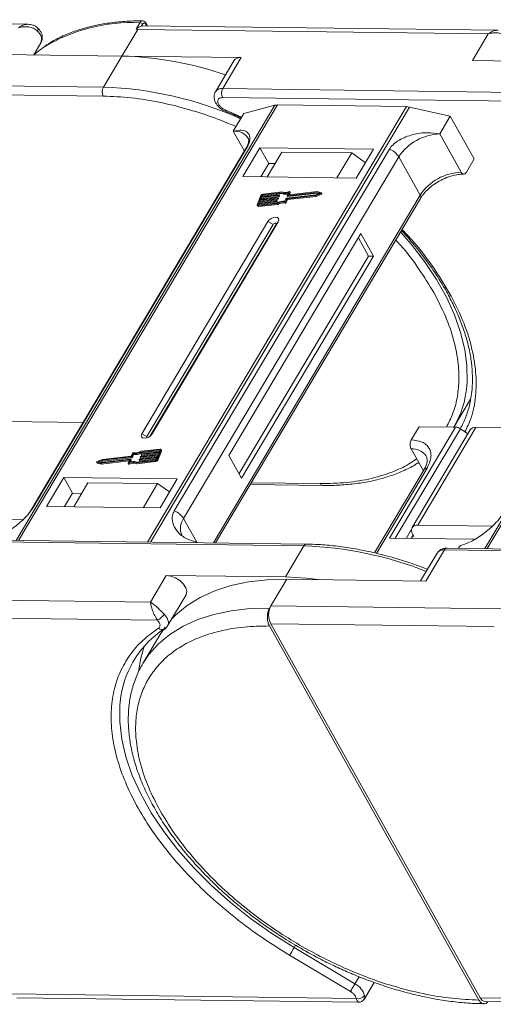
# Model space of a CAD drawing. Header units: millimetres. Extents: x -1055 to 1009, y -247 to 1211.
# Tile 40 of 51: x 315 to 369, y 1011 to 1124. Entities that reach past the tile are written whole.
import ezdxf

# ---------------------------------------------------------------- set-up
doc = ezdxf.new("R2010")
doc.units = ezdxf.units.MM

msp = doc.modelspace()

# ---------------------------------------------------------------- linework, layer by layer
at = {"color": 7, "linetype": 'Continuous', "lineweight": 15}
for p, q in [((315.711, 1123.149), (275.143, 1123.672)), ((316.835, 1122.698), (316.826, 1122.71)), ((326.415, 1119.523), (328.224, 1122.565)), ((328.039, 1122.605), (328.469, 1123.328)), ((328.039, 1122.605), (328.224, 1122.565)), ((328.224, 1122.565), (368.27, 1122.05)), ((328.667, 1122.958), (328.778, 1123.145)), ((369.388, 1122.459), (328.819, 1122.981)), ((329.161, 1123.14), (329.253, 1122.975)), ((329.339, 1122.974), (329.175, 1123.266)), ((368.27, 1122.05), (366.461, 1119.008)), ((316.345, 1119.653), (317.168, 1121.038)), ((312.784, 1119.699), (326.415, 1119.523)), ((326.415, 1119.523), (324.304, 1115.974)), ((340.045, 1119.348), (326.415, 1119.523)), ((339.214, 1118.984), (337.103, 1115.435)), ((337.935, 1115.799), (340.045, 1119.348)), ((366.461, 1119.008), (380.092, 1118.832)), ((324.304, 1115.974), (284.258, 1116.49)), ((377.981, 1115.283), (337.935, 1115.799)), ((284.245, 1115.468), (324.291, 1114.952)), ((337.921, 1114.777), (377.967, 1114.262)), ((343.908, 1113.897), (314.351, 1064.203)), ((314.623, 1064.199), (344.201, 1113.93)), ((358.923, 1113.74), (329.344, 1064.01)), ((329.701, 1064.005), (359.257, 1113.699)), ((337.966, 1113.353), (338.343, 1113.191)), ((340.341, 1112.958), (343.908, 1113.897)), ((344.201, 1113.93), (358.923, 1113.74)), ((359.257, 1113.699), (363.935, 1112.654)), ((340.099, 1112.55), (338.301, 1113.336)), ((338.339, 1113.17), (338.335, 1113.172)), ((339.135, 1110.929), (340.341, 1112.958)), ((362.729, 1110.626), (363.935, 1112.654)), ((363.935, 1112.654), (366.675, 1107.764)), ((397.585, 1113.206), (367.877, 1063.258)), ((368.148, 1063.255), (397.877, 1113.239)), ((339.135, 1110.929), (340.41, 1108.654)), ((365.18, 1106.251), (362.729, 1110.626)), ((340.586, 1108.951), (316.01, 1067.629)), ((316.152, 1067.782), (340.728, 1109.104)), ((356.979, 1108.895), (332.402, 1067.573)), ((342.178, 1109.051), (340.218, 1105.756)), ((355.155, 1108.884), (342.178, 1109.051)), ((342.178, 1109.051), (343.188, 1107.25)), ((353.195, 1105.589), (355.155, 1108.884)), ((333.472, 1066.682), (358.049, 1108.004)), ((344.709, 1108.559), (343.02, 1105.72)), ((344.709, 1108.559), (352.672, 1108.456)), ((350.983, 1105.617), (352.672, 1108.456)), ((352.672, 1108.456), (354.231, 1107.331)), ((360.5, 1103.629), (358.049, 1108.004)), ((365.77, 1106.243), (366.675, 1107.764)), ((343.188, 1107.25), (342.283, 1105.729)), ((343.925, 1107.24), (343.188, 1107.25)), ((340.218, 1105.756), (353.195, 1105.589)), ((360.5, 1103.629), (336.878, 1063.913)), ((337.123, 1063.909), (360.531, 1103.267)), ((342.3, 1103.602), (341.864, 1102.541)), ((344.185, 1103.267), (342.175, 1103.04)), ((342.211, 1103.129), (344.221, 1103.356)), ((342.302, 1103.35), (342.211, 1103.129)), ((344.312, 1103.577), (342.302, 1103.35)), ((342.359, 1103.247), (342.302, 1103.35)), ((342.316, 1103.14), (342.359, 1103.247)), ((342.338, 1103.438), (344.348, 1103.665)), ((342.411, 1103.615), (342.338, 1103.438)), ((342.359, 1103.247), (344.369, 1103.474)), ((342.469, 1103.512), (342.411, 1103.615)), ((342.443, 1103.45), (342.469, 1103.512)), ((344.649, 1103.91), (342.484, 1103.665)), ((342.484, 1103.665), (342.542, 1103.562)), ((344.72, 1104.003), (342.521, 1103.754)), ((342.542, 1103.562), (344.707, 1103.807)), ((344.242, 1103.164), (344.185, 1103.267)), ((344.239, 1103.337), (344.221, 1103.293)), ((344.279, 1103.19), (344.221, 1103.293)), ((344.297, 1103.234), (344.239, 1103.337)), ((344.297, 1103.246), (344.24, 1103.349)), ((344.279, 1103.19), (344.297, 1103.234)), ((344.369, 1103.474), (344.312, 1103.577)), ((344.367, 1103.646), (344.349, 1103.602)), ((344.406, 1103.499), (344.349, 1103.602)), ((344.424, 1103.556), (344.367, 1103.659)), ((344.424, 1103.543), (344.367, 1103.646)), ((344.406, 1103.499), (344.424, 1103.543)), ((344.707, 1103.807), (344.649, 1103.91)), ((345.049, 1102.934), (345.189, 1103.276)), ((345.132, 1102.88), (345.273, 1103.222)), ((345.226, 1103.301), (348.567, 1103.679)), ((345.273, 1103.222), (348.553, 1103.593)), ((345.331, 1103.119), (345.273, 1103.222)), ((345.317, 1103.585), (345.457, 1103.927)), ((345.317, 1103.573), (345.374, 1103.47)), ((345.331, 1103.119), (348.611, 1103.49)), ((348.676, 1103.944), (345.335, 1103.566)), ((345.393, 1103.463), (345.335, 1103.566)), ((345.393, 1103.463), (348.733, 1103.841)), ((345.595, 1104.006), (345.464, 1103.686)), ((345.474, 1103.667), (345.464, 1103.686)), ((348.735, 1104.035), (345.482, 1103.667)), ((345.56, 1103.676), (345.653, 1103.903)), ((345.653, 1103.928), (345.595, 1104.031)), ((345.595, 1104.006), (345.653, 1103.903)), ((348.553, 1103.593), (349.159, 1103.833)), ((348.611, 1103.49), (348.553, 1103.593)), ((348.567, 1103.679), (349.013, 1103.856)), ((348.611, 1103.49), (349.217, 1103.73)), ((349.013, 1103.856), (348.676, 1103.944)), ((348.733, 1103.841), (348.676, 1103.944)), ((348.733, 1103.841), (348.88, 1103.803)), ((349.193, 1103.915), (348.735, 1104.035)), ((349.159, 1103.833), (349.217, 1103.73)), ((349.268, 1103.8), (349.21, 1103.903)), ((341.864, 1102.467), (341.921, 1102.364)), ((342.047, 1102.731), (341.975, 1102.554)), ((341.975, 1102.554), (341.996, 1102.516)), ((341.976, 1102.427), (344.175, 1102.676)), ((342.033, 1102.324), (341.976, 1102.427)), ((342.012, 1102.516), (344.176, 1102.76)), ((342.033, 1102.324), (344.232, 1102.573)), ((344.057, 1102.958), (342.047, 1102.731)), ((342.105, 1102.628), (342.047, 1102.731)), ((342.061, 1102.521), (342.105, 1102.628)), ((342.084, 1102.819), (344.094, 1103.046)), ((342.175, 1103.04), (342.084, 1102.819)), ((342.105, 1102.628), (344.115, 1102.855)), ((342.232, 1102.937), (342.175, 1103.04)), ((342.189, 1102.831), (342.232, 1102.937)), ((342.232, 1102.937), (344.242, 1103.164)), ((344.115, 1102.855), (344.057, 1102.958)), ((344.112, 1103.027), (344.094, 1102.983)), ((344.152, 1102.88), (344.094, 1102.983)), ((344.17, 1102.937), (344.112, 1103.04)), ((344.17, 1102.924), (344.112, 1103.027)), ((344.152, 1102.88), (344.17, 1102.924)), ((344.232, 1102.573), (344.175, 1102.676)), ((345.037, 1102.831), (345.094, 1102.728)), ((345.19, 1102.777), (345.132, 1102.88)), ((345.19, 1102.777), (345.331, 1103.119)), ((343.101, 1100.61), (328.687, 1076.374)), ((343.696, 1100.296), (329.281, 1076.06)), ((329.658, 1076.124), (344.032, 1100.291)), ((329.866, 1076.359), (344.281, 1100.595)), ((343.101, 1100.61), (343.696, 1100.296)), ((344.281, 1100.595), (344.032, 1100.291)), ((353.732, 1099.247), (338.654, 1073.895)), ((354.584, 1096.681), (353.431, 1098.74)), ((355.174, 1096.673), (353.732, 1099.247)), ((339.808, 1071.837), (354.584, 1096.681)), ((340.096, 1071.322), (355.174, 1096.673)), ((355.174, 1096.673), (354.584, 1096.681)), ((364.349, 1077.136), (366.259, 1080.347)), ((321.988, 1077.681), (313.193, 1077.795)), ((329.281, 1076.06), (328.687, 1076.374)), ((329.866, 1076.359), (329.713, 1076.172)), ((364.529, 1077.134), (356.991, 1064.459)), ((357.656, 1064.45), (365.086, 1076.943)), ((359.477, 1075.666), (360.382, 1077.187)), ((366.205, 1076.813), (359.571, 1065.659)), ((360.236, 1065.95), (366.87, 1077.104)), ((360.382, 1077.187), (364.529, 1077.134)), ((365.942, 1076.371), (365.086, 1076.943)), ((375.665, 1076.991), (366.87, 1077.104)), ((327.615, 1074.169), (327.475, 1073.827)), ((327.699, 1074.115), (327.559, 1073.773)), ((327.616, 1073.67), (327.757, 1074.012)), ((327.757, 1074.012), (327.699, 1074.115)), ((328.563, 1073.782), (330.573, 1074.009)), ((330.736, 1074.533), (328.571, 1074.288)), ((328.629, 1074.186), (328.571, 1074.288)), ((330.772, 1074.622), (328.573, 1074.373)), ((328.629, 1074.186), (330.744, 1074.425)), ((328.636, 1074.022), (328.654, 1074.066)), ((328.636, 1074.009), (328.693, 1073.906)), ((330.664, 1074.23), (328.654, 1074.003)), ((328.712, 1073.9), (328.654, 1074.003)), ((328.691, 1074.091), (330.7, 1074.318)), ((328.712, 1073.9), (330.617, 1074.115)), ((330.448, 1073.447), (330.884, 1074.508)), ((330.506, 1073.344), (330.942, 1074.405)), ((330.573, 1074.009), (330.664, 1074.23)), ((330.7, 1074.318), (330.773, 1074.495)), ((330.766, 1074.479), (330.736, 1074.533)), ((330.942, 1074.479), (330.884, 1074.582)), ((330.884, 1074.508), (330.942, 1074.405)), ((359.464, 1074.645), (360.858, 1072.156)), ((323.538, 1073.146), (323.595, 1073.043)), ((323.555, 1073.134), (324.013, 1073.014)), ((323.613, 1073.031), (323.555, 1073.134)), ((324.195, 1073.456), (323.588, 1073.216)), ((323.613, 1073.031), (324.071, 1072.911)), ((324.181, 1073.37), (323.735, 1073.193)), ((323.735, 1073.193), (324.072, 1073.105)), ((323.926, 1073.143), (324.239, 1073.267)), ((324.013, 1073.014), (327.265, 1073.382)), ((324.071, 1072.911), (324.013, 1073.014)), ((324.071, 1072.911), (327.246, 1073.27)), ((324.072, 1073.105), (327.413, 1073.483)), ((327.522, 1073.748), (324.181, 1073.37)), ((324.239, 1073.267), (324.181, 1073.37)), ((327.475, 1073.827), (324.195, 1073.456)), ((324.239, 1073.267), (327.579, 1073.645)), ((327.152, 1073.018), (327.21, 1072.915)), ((327.153, 1073.043), (327.284, 1073.363)), ((327.273, 1072.909), (327.215, 1073.012)), ((327.281, 1073.355), (327.265, 1073.382)), ((327.431, 1073.464), (327.291, 1073.122)), ((327.406, 1073.159), (327.489, 1073.361)), ((327.489, 1073.373), (327.431, 1073.476)), ((327.431, 1073.464), (327.489, 1073.361)), ((327.579, 1073.645), (327.522, 1073.748)), ((327.616, 1073.67), (327.559, 1073.773)), ((328.028, 1073.046), (330.227, 1073.295)), ((328.028, 1073.046), (328.086, 1072.943)), ((328.086, 1072.943), (330.285, 1073.192)), ((328.099, 1073.139), (330.263, 1073.384)), ((328.381, 1073.403), (328.399, 1073.447)), ((328.381, 1073.39), (328.439, 1073.287)), ((330.41, 1073.611), (328.4, 1073.384)), ((328.457, 1073.281), (328.4, 1073.384)), ((328.436, 1073.472), (330.446, 1073.699)), ((328.457, 1073.281), (330.363, 1073.496)), ((328.508, 1073.712), (328.527, 1073.756)), ((328.508, 1073.7), (328.566, 1073.597)), ((330.537, 1073.92), (328.527, 1073.693)), ((328.585, 1073.59), (328.527, 1073.693)), ((328.585, 1073.59), (330.49, 1073.806)), ((330.227, 1073.295), (330.285, 1073.192)), ((330.337, 1073.434), (330.41, 1073.611)), ((330.446, 1073.699), (330.537, 1073.92)), ((330.506, 1073.344), (330.448, 1073.447)), ((338.654, 1073.895), (340.096, 1071.322)), ((360.946, 1072.305), (355.276, 1062.771)), ((355.49, 1062.717), (361.279, 1072.45)), ((319.773, 1071.38), (317.813, 1068.084)), ((332.749, 1071.213), (319.773, 1071.38)), ((320.782, 1069.578), (319.773, 1071.38)), ((322.538, 1070.782), (320.909, 1068.044)), ((330.501, 1070.68), (322.538, 1070.782)), ((328.872, 1067.942), (330.501, 1070.68)), ((330.501, 1070.68), (331.869, 1069.732)), ((330.789, 1067.917), (332.749, 1071.213)), ((349.089, 1070.69), (341.216, 1070.791)), ((320.782, 1069.578), (319.877, 1068.058)), ((321.814, 1069.565), (320.782, 1069.578)), ((341.091, 1070.581), (349.381, 1070.475)), ((317.813, 1068.084), (330.789, 1067.917)), ((315.087, 1066.531), (306.559, 1066.641)), ((333.472, 1066.682), (334.986, 1063.98)), ((359.505, 1065.471), (358.889, 1064.434)), ((368.763, 1065.84), (360.236, 1065.95)), ((307.176, 1064.083), (347.222, 1063.568)), ((347.52, 1063.776), (307.474, 1064.291)), ((334.986, 1063.98), (334.96, 1063.937)), ((334.986, 1063.98), (335.011, 1063.937)), ((356.991, 1064.459), (366.704, 1064.334)), ((359.705, 1064.807), (359.479, 1064.427)), ((359.777, 1064.678), (359.63, 1064.68)), ((359.633, 1064.935), (359.777, 1064.678)), ((347.222, 1063.568), (345.111, 1060.019)), ((362.432, 1062.743), (360.542, 1059.565)), ((361.153, 1059.557), (363.263, 1063.106)), ((363.263, 1063.106), (417.854, 1062.403)), ((418.151, 1062.611), (363.561, 1063.314)), ((364.892, 1063.297), (365.069, 1063.593)), ((331.481, 1060.194), (329.671, 1057.152)), ((345.111, 1060.019), (331.481, 1060.194)), ((343.446, 1056.719), (345.255, 1059.761)), ((345.255, 1059.761), (361.153, 1059.557)), ((329.671, 1057.152), (289.625, 1057.668)), ((331.643, 1054.435), (333.754, 1057.984)), ((343.295, 1056.466), (343.446, 1056.719)), ((369.834, 1056.38), (343.446, 1056.719)), ((289.599, 1055.624), (330.479, 1055.098)), ((330.674, 1054.84), (330.479, 1055.098)), ((330.787, 1053.439), (331.353, 1054.293)), ((331.123, 1053.934), (331.307, 1054.062)), ((367.202, 1011.704), (343.269, 1054.423)), ((367.353, 1011.958), (343.42, 1054.676)), ((343.42, 1054.676), (368.952, 1054.347)), ((330.787, 1053.439), (328.826, 1050.143)), ((328.745, 1050.003), (328.826, 1050.143)), ((346.094, 1017.688), (346.253, 1017.956)), ((352.528, 1012.69), (345.579, 1016.823)), ((353.043, 1013.556), (346.094, 1017.688)), ((353.524, 1014.365), (353.043, 1013.556)), ((354.118, 1011.831), (355.239, 1013.714)), ((353.187, 1011.885), (313.82, 1012.391)), ((353.187, 1011.885), (353.093, 1012.141)), ((314.405, 1011.96), (353.46, 1011.458)), ((392.072, 1011.639), (367.353, 1011.958)), ((367.937, 1011.527), (392.311, 1011.213))]:
    msp.add_line(p, q, dxfattribs=at)
at = {"color": 7, "linetype": 'Continuous', "lineweight": 15, "flags": 128}
for points in [[(316.766, 1122.372), (316.816, 1122.468), (316.846, 1122.553), (316.856, 1122.626), (316.844, 1122.682), (316.835, 1122.698)], [(328.819, 1122.981), (328.767, 1122.979), (328.667, 1122.958)], [(317.51, 1120.534), (317.078, 1120.232), (316.343, 1119.65)], [(338.335, 1113.172), (338.333, 1113.174), (338.311, 1113.204), (338.3, 1113.259), (338.301, 1113.336)], [(340.586, 1108.951), (340.645, 1109.031), (340.728, 1109.104)], [(344.221, 1103.356), (344.226, 1103.356), (344.231, 1103.355), (344.235, 1103.354), (344.238, 1103.352), (344.24, 1103.349), (344.241, 1103.345), (344.241, 1103.341), (344.239, 1103.337)], [(344.348, 1103.665), (344.353, 1103.666), (344.358, 1103.665), (344.362, 1103.663), (344.365, 1103.661), (344.367, 1103.658), (344.368, 1103.655), (344.368, 1103.651), (344.367, 1103.646)], [(345.335, 1103.566), (345.33, 1103.566), (345.325, 1103.567), (345.321, 1103.568), (345.318, 1103.57), (345.316, 1103.573), (345.315, 1103.577), (345.315, 1103.581), (345.317, 1103.585)], [(345.464, 1103.686), (345.463, 1103.682), (345.462, 1103.678), (345.463, 1103.674), (345.465, 1103.671), (345.469, 1103.669), (345.473, 1103.668), (345.477, 1103.667), (345.482, 1103.667)], [(345.532, 1104.037), (345.547, 1104.042), (345.561, 1104.044), (345.574, 1104.044), (345.585, 1104.041), (345.593, 1104.035), (345.597, 1104.027), (345.598, 1104.017), (345.595, 1104.006)], [(349.193, 1103.915), (349.204, 1103.91), (349.211, 1103.901), (349.213, 1103.89), (349.21, 1103.878), (349.202, 1103.865), (349.191, 1103.852), (349.176, 1103.842), (349.159, 1103.833)], [(349.217, 1103.73), (349.234, 1103.739), (349.248, 1103.75), (349.26, 1103.762), (349.268, 1103.775), (349.271, 1103.787), (349.268, 1103.798), (349.268, 1103.8)], [(341.976, 1102.427), (341.944, 1102.426), (341.916, 1102.43), (341.892, 1102.439), (341.874, 1102.453), (341.862, 1102.471), (341.856, 1102.492), (341.856, 1102.516), (341.864, 1102.541)], [(341.975, 1102.554), (341.972, 1102.545), (341.972, 1102.537), (341.974, 1102.53), (341.978, 1102.524), (341.984, 1102.52), (341.992, 1102.517), (342.001, 1102.515), (342.012, 1102.516)], [(344.094, 1103.046), (344.099, 1103.046), (344.104, 1103.046), (344.108, 1103.044), (344.111, 1103.042), (344.113, 1103.039), (344.114, 1103.036), (344.114, 1103.032), (344.112, 1103.027)], [(344.281, 1100.595), (344.352, 1100.789), (344.322, 1100.955), (344.196, 1101.068), (343.993, 1101.109), (343.744, 1101.074), (343.487, 1100.966), (343.262, 1100.803), (343.101, 1100.61)], [(344.032, 1100.291), (344.052, 1100.347), (344.044, 1100.394), (344.008, 1100.426), (343.95, 1100.438), (343.879, 1100.428), (343.806, 1100.397), (343.742, 1100.351), (343.696, 1100.296)], [(365.822, 1081.822), (365.858, 1082.303), (365.843, 1084.121), (365.595, 1086.013), (365.118, 1087.963), (364.413, 1089.957), (363.488, 1091.979), (362.35, 1094.011), (361.007, 1096.037), (359.471, 1098.042), (358.262, 1099.452)], [(328.687, 1076.374), (328.616, 1076.179), (328.646, 1076.013), (328.772, 1075.901), (328.975, 1075.859), (329.224, 1075.895), (329.48, 1076.003), (329.706, 1076.165), (329.866, 1076.359)], [(329.281, 1076.06), (329.261, 1076.004), (329.27, 1075.957), (329.306, 1075.925), (329.31, 1075.923)], [(328.654, 1074.003), (328.649, 1074.002), (328.644, 1074.003), (328.64, 1074.005), (328.637, 1074.007), (328.635, 1074.01), (328.634, 1074.013), (328.634, 1074.017), (328.636, 1074.022)], [(330.773, 1074.495), (330.776, 1074.504), (330.776, 1074.512), (330.774, 1074.519), (330.77, 1074.525), (330.764, 1074.529), (330.756, 1074.532), (330.746, 1074.534), (330.736, 1074.533)], [(330.772, 1074.622), (330.804, 1074.623), (330.832, 1074.619), (330.855, 1074.61), (330.874, 1074.596), (330.886, 1074.578), (330.892, 1074.557), (330.892, 1074.533), (330.884, 1074.508)], [(323.555, 1073.134), (323.544, 1073.139), (323.537, 1073.148), (323.535, 1073.159), (323.538, 1073.171), (323.545, 1073.184), (323.557, 1073.196), (323.572, 1073.207), (323.588, 1073.216)], [(323.595, 1073.043), (323.602, 1073.036), (323.613, 1073.031)], [(327.215, 1073.012), (327.201, 1073.007), (327.187, 1073.005), (327.174, 1073.005), (327.163, 1073.008), (327.155, 1073.014), (327.151, 1073.022), (327.15, 1073.032), (327.153, 1073.043)], [(327.21, 1072.915), (327.213, 1072.911), (327.221, 1072.905), (327.231, 1072.902), (327.244, 1072.902), (327.258, 1072.904), (327.273, 1072.909)], [(327.284, 1073.363), (327.285, 1073.367), (327.285, 1073.371), (327.284, 1073.375), (327.282, 1073.378), (327.279, 1073.38), (327.275, 1073.381), (327.271, 1073.382), (327.265, 1073.382)], [(327.413, 1073.483), (327.418, 1073.483), (327.423, 1073.482), (327.427, 1073.481), (327.43, 1073.479), (327.432, 1073.476), (327.433, 1073.472), (327.433, 1073.468), (327.431, 1073.464)], [(328.4, 1073.384), (328.395, 1073.383), (328.39, 1073.384), (328.386, 1073.386), (328.383, 1073.388), (328.381, 1073.391), (328.38, 1073.394), (328.38, 1073.398), (328.381, 1073.403)], [(328.527, 1073.693), (328.522, 1073.693), (328.517, 1073.694), (328.513, 1073.695), (328.51, 1073.697), (328.508, 1073.7), (328.507, 1073.704), (328.507, 1073.708), (328.508, 1073.712)], [(349.381, 1070.475), (349.381, 1070.475), (349.373, 1070.475)], [(316.008, 1067.626), (316.068, 1067.709), (316.152, 1067.782)], [(347.52, 1063.776), (347.52, 1063.776), (347.528, 1063.775)], [(333.754, 1057.984), (333.779, 1058.032), (333.841, 1058.384), (333.726, 1058.792), (333.448, 1059.213), (333.035, 1059.6), (332.533, 1059.914), (331.996, 1060.119), (331.481, 1060.194)], [(332.094, 1055.193), (332.569, 1055.68), (333.871, 1056.762), (335.365, 1057.688), (337.039, 1058.45), (338.881, 1059.043), (340.875, 1059.461), (343.006, 1059.701), (345.255, 1059.761)], [(345.111, 1060.019), (347.489, 1059.898), (349.157, 1059.711)], [(328.826, 1050.143), (329.511, 1051.155), (330.609, 1052.384), (331.911, 1053.466), (333.405, 1054.392), (335.079, 1055.154), (336.921, 1055.747), (338.915, 1056.165), (341.046, 1056.405), (343.295, 1056.466)], [(331.241, 1055.77), (331.427, 1055.551), (331.573, 1055.326), (331.673, 1055.102), (331.725, 1054.886), (331.726, 1054.684), (331.678, 1054.503), (331.643, 1054.435)], [(328.969, 1052.117), (328.568, 1050.745), (328.318, 1049.196)], [(346.094, 1017.688), (343.556, 1019.291), (341.122, 1021.017), (338.812, 1022.853), (336.647, 1024.782), (334.643, 1026.788), (332.82, 1028.855), (331.191, 1030.963), (329.771, 1033.097), (328.573, 1035.236), (327.606, 1037.363), (326.878, 1039.461), (326.396, 1041.51), (326.165, 1043.493), (326.185, 1045.394), (326.306, 1046.414)], [(345.579, 1016.823), (345.627, 1016.903), (345.684, 1016.999), (345.749, 1017.108), (345.818, 1017.225), (345.891, 1017.346), (345.962, 1017.467), (346.031, 1017.583), (346.094, 1017.688)], [(352.528, 1012.69), (352.575, 1012.77), (352.633, 1012.866), (352.697, 1012.975), (352.767, 1013.092), (352.839, 1013.214), (352.911, 1013.335), (352.98, 1013.45), (353.043, 1013.556)]]:
    msp.add_lwpolyline(points, dxfattribs=at)
at = {"color": 7, "linetype": 'Continuous', "lineweight": 15}
for centre, radius, start, end in [((316.021, 1121.419), 1.209, 341.59357, 51.97131), ((327.567, 1103.975), 19.373, 87.33311, 121.27285), ((328.448, 1122.94), 0.388, 31.84251, 86.94255), ((329.066, 1123.214), 0.121, 321.99637, 25.22908), ((325.372, 1080.203), 39.334, 70.88469, 88.48068), ((339.927, 1118.486), 0.869, 82.14794, 145.0614), ((325.283, 1115.451), 1.11, 151.86538, 206.65442), ((322.906, 1074.125), 41.873, 65.93013, 88.08672), ((337.816, 1114.937), 0.87, 82.15926, 144.95097), ((338.914, 1115.275), 1.11, 151.86538, 206.65442), ((344.176, 1112.832), 1.098, 88.72031, 104.14409), ((358.891, 1112.103), 1.638, 77.08998, 88.8989), ((339.342, 1109.124), 1.817, 33.1952, 96.53301), ((362.919, 1104.799), 5.83, 91.86957, 146.65022), ((356.17, 1106.836), 2.213, 31.86898, 68.55124), ((365.37, 1100.424), 5.83, 91.86957, 146.65022), ((342.554, 1103.469), 0.287, 96.59253, 152.29321), ((342.495, 1103.571), 0.0955, 96.59253, 152.29321), ((342.553, 1103.468), 0.0955, 96.59253, 152.29321), ((344.179, 1103.315), 0.0478, 276.59253, 332.29321), ((344.285, 1103.24), 0.0138, 333.02121, 26.65141), ((344.306, 1103.624), 0.0478, 276.59253, 332.29321), ((344.364, 1103.521), 0.0478, 276.59253, 332.29321), ((344.412, 1103.55), 0.0138, 333.02121, 26.65141), ((345.033, 1104.878), 1.042, 248.35959, 294.01857), ((345.08, 1104.725), 0.991, 247.84687, 288.77105), ((345.09, 1104.87), 0.943, 246.89164, 297.97103), ((345.232, 1103.253), 0.0478, 96.59253, 152.29321), ((345.389, 1103.481), 0.0183, 217.91724, 283.38081), ((345.628, 1103.916), 0.0276, 333.09852, 26.5741), ((360.222, 1103.423), 0.346, 333.31625, 36.51573), ((342.008, 1102.431), 0.11, 217.91724, 283.38081), ((344.052, 1103.005), 0.0478, 276.59253, 332.29321), ((344.109, 1102.902), 0.0478, 276.59253, 332.29321), ((344.158, 1102.931), 0.0138, 333.02121, 26.65141), ((344.797, 1101.689), 1.167, 78.13867, 122.23452), ((344.866, 1101.571), 1.375, 82.36132, 120.10827), ((344.855, 1101.586), 1.167, 78.13867, 122.23452), ((344.237, 1103.212), 0.0478, 276.59253, 332.29321), ((345.052, 1102.92), 0.0903, 260.49805, 333.59787), ((345.109, 1102.817), 0.0903, 260.49805, 333.59787), ((354.638, 1082.765), 11.224, 329.554, 355.17808), ((364.474, 1076.065), 1.07, 55.09609, 87.03844), ((366.79, 1076.381), 0.727, 83.64232, 143.56702), ((327.696, 1074.129), 0.0903, 80.49805, 153.59787), ((327.882, 1075.478), 1.375, 262.36132, 300.10827), ((327.951, 1075.36), 1.167, 258.13867, 302.23452), ((327.939, 1075.375), 1.375, 262.36132, 300.10827), ((328.696, 1074.044), 0.0478, 96.59253, 152.29321), ((330.868, 1074.442), 0.0826, 333.02121, 26.65141), ((359.626, 1072.742), 1.91, 35.13686, 94.86934), ((327.658, 1072.179), 0.943, 66.89164, 117.97103), ((327.715, 1072.076), 0.943, 66.89164, 117.97103), ((327.715, 1072.171), 1.042, 68.35959, 114.01857), ((327.477, 1073.367), 0.0138, 333.02121, 26.65141), ((327.516, 1073.796), 0.0478, 276.59253, 332.29321), ((327.574, 1073.693), 0.0478, 276.59253, 332.29321), ((328.442, 1073.425), 0.0478, 96.59253, 152.29321), ((328.453, 1073.298), 0.0183, 217.91724, 283.38081), ((328.569, 1073.734), 0.0478, 96.59253, 152.29321), ((328.58, 1073.608), 0.0183, 217.91724, 283.38081), ((328.708, 1073.918), 0.0183, 217.91724, 283.38081), ((330.194, 1073.58), 0.287, 276.59253, 332.29321), ((330.252, 1073.478), 0.0955, 276.59253, 332.29321), ((330.252, 1073.477), 0.287, 276.59253, 332.29321), ((361.239, 1072.089), 0.363, 83.64232, 143.56702), ((349.425, 1070.838), 0.367, 203.79329, 261.81678), ((331.593, 1065.514), 2.213, 31.86898, 68.55124), ((335.01, 1065.55), 1.909, 143.64522, 203.44279), ((360.127, 1065.328), 0.631, 80.05661, 218.47393), ((347.551, 1063.414), 0.363, 94.95278, 154.87747), ((345.912, 1022.456), 41.132, 68.20245, 88.17534), ((363.156, 1062.218), 0.894, 83.10581, 144.10352), ((363.592, 1062.952), 0.363, 94.95278, 154.87747), ((345.404, 1055.672), 2.221, 151.86538, 206.65442), ((329.779, 1056.66), 1.712, 294.14971, 328.65097), ((337.454, 1044.677), 11.283, 123.39574, 171.14243), ((331.012, 1054.594), 0.592, 225.54062, 298.59397), ((352.057, 1011.63), 2.164, 15.62191, 62.88622), ((353.431, 1012.725), 0.875, 253.78756, 324.19862), ((367.995, 1012.217), 0.693, 202.00407, 265.20355)]:
    msp.add_arc(centre, radius, start, end, dxfattribs=at)
for points, knots in [([(328.77, 1123.526), (328.645, 1123.53), (327.874, 1123.553), (326.518, 1123.474), (324.715, 1123.283), (323, 1122.952), (321.371, 1122.499), (319.847, 1121.909), (318.602, 1121.303), (317.923, 1120.842), (317.666, 1120.667)], [0, 0, 0, 0, 0.028003, 0.1729968, 0.3186794, 0.4650321, 0.6121209, 0.7600927, 0.909192, 1, 1, 1, 1]), ([(328.469, 1123.328), (328.503, 1123.376), (328.578, 1123.48), (328.689, 1123.536), (328.755, 1123.533), (328.77, 1123.532)], [0, 0, 0, 0, 0.4004103, 0.8630648, 1, 1, 1, 1]), ([(329.175, 1123.266), (329.151, 1123.304), (329.1, 1123.382), (328.999, 1123.467), (328.885, 1123.524), (328.805, 1123.532), (328.765, 1123.535)], [0, 0, 0, 0, 0.2410888, 0.4906922, 0.7449678, 1, 1, 1, 1]), ([(314.594, 1122.741), (314.766, 1122.854), (315.109, 1123.081), (315.483, 1123.126), (315.669, 1123.149)], [0, 0, 0, 0, 0.5024493, 1, 1, 1, 1]), ([(316.766, 1122.372), (316.62, 1122.49), (316.329, 1122.726), (315.749, 1122.87), (315.153, 1122.886), (314.781, 1122.789), (314.594, 1122.741)], [0, 0, 0, 0, 0.2498135, 0.4993654, 0.7486919, 1, 1, 1, 1]), ([(316.835, 1122.698), (316.745, 1122.779), (316.574, 1122.934), (316.188, 1123.107), (315.896, 1123.133), (315.711, 1123.149)], [0, 0, 0, 0, 0.2896693, 0.55157904, 1, 1, 1, 1]), ([(317.157, 1121.036), (317.168, 1121.05), (317.282, 1121.181), (317.344, 1121.538), (317.295, 1121.978), (317.117, 1122.343), (316.96, 1122.576), (316.847, 1122.68), (316.82, 1122.705)], [0, 0, 0, 0, 0.0292215, 0.2871515, 0.5566228, 0.7665927, 0.9438983, 1, 1, 1, 1]), ([(328.667, 1122.958), (328.612, 1122.939), (328.512, 1122.904), (328.336, 1122.81), (328.211, 1122.728), (328.133, 1122.669), (328.104, 1122.646), (328.085, 1122.631), (328.071, 1122.621), (328.061, 1122.614), (328.053, 1122.609), (328.047, 1122.606), (328.043, 1122.605), (328.04, 1122.605), (328.039, 1122.605), (328.039, 1122.605)], [0, 0, 0, 0, 0.29575478, 0.54690454, 0.80489872, 0.8684268, 0.91098084, 0.93948323, 0.95866582, 0.97171553, 0.98381984, 0.99018972, 0.99486484, 0.99865658, 1, 1, 1, 1]), ([(328.778, 1123.145), (328.806, 1123.183), (328.864, 1123.259), (328.972, 1123.291), (329.079, 1123.256), (329.134, 1123.179), (329.161, 1123.14)], [0, 0, 0, 0, 0.2507803, 0.5001215, 0.7499518, 1, 1, 1, 1]), ([(368.27, 1122.05), (368.443, 1122.163), (368.785, 1122.39), (369.159, 1122.436), (369.346, 1122.458)], [0, 0, 0, 0, 0.5024493, 1, 1, 1, 1]), ([(370.443, 1121.681), (370.297, 1121.799), (370.005, 1122.035), (369.426, 1122.179), (368.83, 1122.195), (368.457, 1122.098), (368.27, 1122.05)], [0, 0, 0, 0, 0.24981348, 0.49936544, 0.74869192, 1, 1, 1, 1]), ([(324.291, 1114.952), (325.34, 1114.907), (327.47, 1114.816), (330.907, 1114.246), (334.227, 1113.398), (337.104, 1112.451), (338.753, 1111.76), (339.454, 1111.466)], [0, 0, 0, 0, 0.2205761, 0.4479926, 0.6818099, 0.864583, 1, 1, 1, 1]), ([(337.111, 1115.432), (337.1, 1115.42), (336.988, 1115.29), (336.928, 1114.934), (336.978, 1114.495), (337.151, 1114.127), (337.375, 1113.825), (337.644, 1113.564), (337.863, 1113.421), (337.966, 1113.353)], [0, 0, 0, 0, 0.019311, 0.2130593, 0.415477, 0.5731994, 0.7063854, 0.8618882, 1, 1, 1, 1]), ([(338.301, 1113.336), (338.197, 1113.384), (337.982, 1113.482), (337.698, 1113.707), (337.487, 1113.96), (337.372, 1114.214), (337.359, 1114.446), (337.454, 1114.634), (337.646, 1114.757), (337.831, 1114.771), (337.921, 1114.777)], [0, 0, 0, 0, 0.1215514, 0.25, 0.3784486, 0.5, 0.6215514, 0.75, 0.8784486, 1, 1, 1, 1]), ([(338.339, 1113.17), (338.344, 1113.168), (338.915, 1112.959), (339.483, 1112.708), (340.045, 1112.46)], [0, 0, 0, 0, 0.00889257, 1, 1, 1, 1]), ([(340.728, 1109.104), (340.814, 1109.271), (341.034, 1109.701), (341.078, 1110.321), (340.809, 1110.847), (340.152, 1111.112), (339.476, 1110.991), (339.135, 1110.929)], [0, 0, 0, 0, 0.1113353, 0.2864972, 0.5212892, 0.7585824, 1, 1, 1, 1]), ([(340.861, 1110.121), (340.861, 1110.12), (340.892, 1110.083), (340.906, 1110.013), (340.916, 1109.77), (340.824, 1109.431), (340.71, 1109.141), (340.594, 1108.97), (340.581, 1108.95)], [0, 0, 0, 0, 0.005744, 0.3066112, 0.5316672, 0.7534528, 0.9717968, 1, 1, 1, 1]), ([(362.729, 1110.626), (362.276, 1110.694), (361.292, 1110.843), (359.651, 1110.609), (358.28, 1110.063), (357.381, 1109.443), (357.096, 1109.054), (356.979, 1108.895)], [0, 0, 0, 0, 0.2224809, 0.4830815, 0.7397704, 0.893878, 1, 1, 1, 1]), ([(362.676, 1105.233), (362.956, 1105.377), (363.348, 1105.578), (363.938, 1105.79), (364.425, 1105.926), (364.974, 1106.023), (365.305, 1106.031), (365.472, 1106.035)], [0, 0, 0, 0, 0.2940988, 0.4127028, 0.6057911, 0.8002931, 1, 1, 1, 1]), ([(365.77, 1106.243), (365.733, 1106.192), (365.659, 1106.089), (365.519, 1106.026), (365.377, 1106.042), (365.26, 1106.126), (365.203, 1106.216), (365.18, 1106.251)], [0, 0, 0, 0, 0.2146939, 0.4293877, 0.6440816, 0.8587754, 1, 1, 1, 1]), ([(360.542, 1103.269), (360.605, 1103.373), (360.763, 1103.639), (361.108, 1104.037), (361.521, 1104.43), (362.019, 1104.834), (362.425, 1105.081), (362.676, 1105.233)], [0, 0, 0, 0, 0.1493233, 0.3808463, 0.5554248, 0.7249772, 1, 1, 1, 1]), ([(358.353, 1099.605), (358.502, 1099.447), (359.137, 1098.772), (360.156, 1097.545), (361.399, 1095.928), (362.52, 1094.284), (363.517, 1092.626), (364.379, 1090.966), (365.101, 1089.313), (365.678, 1087.677), (366.104, 1086.065), (366.378, 1084.485), (366.49, 1082.945), (366.465, 1081.588), (366.329, 1080.781), (366.273, 1080.444)], [0, 0, 0, 0, 0.0245606, 0.1049125, 0.1860749, 0.2678356, 0.3500498, 0.4326303, 0.5155443, 0.5988108, 0.6825096, 0.7667978, 0.8519202, 0.9382248, 1, 1, 1, 1]), ([(363.823, 1092.472), (363.206, 1093.487), (361.956, 1095.544), (360.092, 1097.982), (358.779, 1099.343), (358.419, 1099.716)], [0, 0, 0, 0, 0.4140463, 0.8392308, 1, 1, 1, 1]), ([(357.703, 1098.511), (357.883, 1098.318), (358.893, 1097.241), (360.4, 1095.218), (361.508, 1093.393), (362.054, 1092.495)], [0, 0, 0, 0, 0.099738, 0.5567416, 1, 1, 1, 1]), ([(362.054, 1092.495), (362.521, 1091.596), (363.471, 1089.769), (364.397, 1087.038), (364.878, 1084.545), (364.964, 1082.332), (364.746, 1080.406), (364.281, 1078.654), (363.743, 1077.627), (363.491, 1077.147)], [0, 0, 0, 0, 0.1578097, 0.3205134, 0.4877964, 0.6185602, 0.7493399, 0.8828861, 1, 1, 1, 1]), ([(365.601, 1076.599), (365.847, 1077.092), (366.468, 1078.336), (366.893, 1080.635), (366.926, 1083.409), (366.406, 1086.357), (365.416, 1089.395), (364.352, 1091.45), (363.823, 1092.472)], [0, 0, 0, 0, 0.11587788, 0.29247002, 0.47059478, 0.64870577, 0.82530486, 1, 1, 1, 1]), ([(366.273, 1080.444), (366.254, 1080.299), (366.168, 1079.656), (365.827, 1078.589), (365.441, 1077.569), (365.119, 1077.057), (365.056, 1076.958)], [0, 0, 0, 0, 0.1129714, 0.5021061, 0.9033474, 1, 1, 1, 1]), ([(359.477, 1075.666), (359.446, 1075.604), (359.385, 1075.478), (359.344, 1075.238), (359.349, 1074.992), (359.394, 1074.787), (359.444, 1074.685), (359.464, 1074.645)], [0, 0, 0, 0, 0.2146939, 0.4293877, 0.6440816, 0.8587754, 1, 1, 1, 1]), ([(361.279, 1072.45), (361.467, 1072.849), (361.756, 1073.463), (361.735, 1074.207), (361.561, 1074.721), (361.214, 1075.137), (360.59, 1075.544), (359.916, 1075.618), (359.477, 1075.666)], [0, 0, 0, 0, 0.23945684, 0.36836066, 0.5, 0.63163934, 0.76054316, 1, 1, 1, 1]), ([(360.092, 1073.524), (359.855, 1073.352), (359.102, 1072.804), (357.411, 1072.013), (355.005, 1071.234), (352.16, 1070.747), (350.102, 1070.709), (349.089, 1070.69)], [0, 0, 0, 0, 0.08837878, 0.28111419, 0.52762537, 0.76741877, 1, 1, 1, 1]), ([(349.374, 1070.488), (349.57, 1070.481), (350.412, 1070.455), (351.838, 1070.533), (353.64, 1070.726), (355.356, 1071.056), (356.985, 1071.509), (358.506, 1072.101), (359.625, 1072.634), (360.188, 1073.011), (360.327, 1073.104)], [0, 0, 0, 0, 0.0449795, 0.1938751, 0.343478, 0.4937691, 0.644816, 0.7967697, 0.9498813, 1, 1, 1, 1]), ([(361.175, 1073.83), (361.212, 1073.765), (361.294, 1073.623), (361.313, 1073.31), (361.232, 1072.904), (361.102, 1072.558), (360.967, 1072.351), (360.936, 1072.303)], [0, 0, 0, 0, 0.2095376, 0.4618511, 0.6987076, 0.9302296, 1, 1, 1, 1]), ([(311.392, 1064.284), (311.741, 1064.4), (312.5, 1064.653), (313.826, 1065.45), (314.978, 1066.388), (315.765, 1067.206), (316.04, 1067.615), (316.152, 1067.782)], [0, 0, 0, 0, 0.2224809, 0.4830815, 0.7397704, 0.893878, 1, 1, 1, 1]), ([(316.004, 1067.628), (315.925, 1067.5), (315.756, 1067.227), (315.491, 1066.941), (315.349, 1066.788)], [0, 0, 0, 0, 0.4676766, 1, 1, 1, 1]), ([(332.402, 1067.573), (332.322, 1067.397), (332.116, 1066.944), (332.191, 1066.11), (332.675, 1065.2), (333.633, 1064.397), (334.533, 1064.12), (334.986, 1063.98)], [0, 0, 0, 0, 0.1113353, 0.2864972, 0.5212892, 0.7585824, 1, 1, 1, 1]), ([(365.069, 1063.593), (365.418, 1063.71), (366.177, 1063.962), (367.503, 1064.759), (368.655, 1065.697), (369.442, 1066.515), (369.716, 1066.924), (369.828, 1067.091)], [0, 0, 0, 0, 0.2224809, 0.4830815, 0.7397704, 0.893878, 1, 1, 1, 1]), ([(361.334, 1060.897), (361.151, 1060.97), (360.323, 1061.298), (358.828, 1061.802), (356.846, 1062.398), (354.837, 1062.896), (352.823, 1063.295), (350.824, 1063.577), (349.049, 1063.741), (347.971, 1063.756), (347.527, 1063.763)], [0, 0, 0, 0, 0.03876239, 0.17488798, 0.31486085, 0.45764, 0.60250101, 0.74892627, 0.89654945, 1, 1, 1, 1]), ([(363.563, 1063.304), (363.521, 1063.307), (363.344, 1063.321), (363.04, 1063.247), (362.676, 1063.071), (362.522, 1062.853), (362.449, 1062.751)], [0, 0, 0, 0, 0.093525, 0.394218, 0.7148762, 1, 1, 1, 1]), ([(329.671, 1057.152), (329.786, 1057.079), (330.014, 1056.932), (330.416, 1056.591), (330.841, 1056.186), (331.107, 1055.908), (331.241, 1055.77)], [0, 0, 0, 0, 0.2513081, 0.5006346, 0.7501865, 1, 1, 1, 1]), ([(330.479, 1055.098), (330.425, 1055.175), (330.314, 1055.33), (330.116, 1055.693), (329.909, 1056.178), (329.738, 1056.732), (329.694, 1057.012), (329.671, 1057.152)], [0, 0, 0, 0, 0.1240537, 0.2508378, 0.4997796, 0.7486646, 1, 1, 1, 1]), ([(343.269, 1054.423), (343.211, 1054.55), (343.094, 1054.803), (343.026, 1055.287), (343.048, 1055.777), (343.149, 1056.185), (343.254, 1056.386), (343.295, 1056.466)], [0, 0, 0, 0, 0.2146939, 0.4293877, 0.6440816, 0.8587754, 1, 1, 1, 1]), ([(345.579, 1016.823), (344.517, 1017.482), (342.372, 1018.813), (339.332, 1021.073), (336.457, 1023.513), (333.825, 1026.109), (331.488, 1028.802), (329.493, 1031.539), (327.869, 1034.262), (326.619, 1036.943), (325.737, 1039.577), (325.233, 1042.159), (325.128, 1044.658), (325.437, 1047.018), (326.157, 1049.191), (327.276, 1051.127), (328.73, 1052.821), (329.979, 1053.724), (330.597, 1054.171)], [0, 0, 0, 0, 0.0610375, 0.1233116, 0.1864383, 0.25, 0.3135617, 0.3766884, 0.4389625, 0.5, 0.5610375, 0.6233116, 0.6864383, 0.75, 0.8135617, 0.8766884, 0.9389625, 1, 1, 1, 1]), ([(330.757, 1033.378), (330.305, 1034.246), (329.388, 1036.009), (328.495, 1038.645), (328.03, 1041.051), (327.949, 1043.186), (328.154, 1045.048), (328.642, 1046.8), (329.419, 1048.416), (330.468, 1049.871), (331.774, 1051.136), (333.312, 1052.206), (335.227, 1053.154), (337.563, 1053.895), (340.305, 1054.369), (342.291, 1054.405), (343.269, 1054.423)], [0, 0, 0, 0, 0.0776316, 0.1576704, 0.2399514, 0.3042832, 0.3686069, 0.4343076, 0.5, 0.5657007, 0.6313931, 0.6957249, 0.7600487, 0.8423368, 0.9223721, 1, 1, 1, 1]), ([(330.674, 1054.84), (330.706, 1054.773), (330.77, 1054.636), (330.782, 1054.446), (330.73, 1054.282), (330.641, 1054.208), (330.597, 1054.171)], [0, 0, 0, 0, 0.24553592, 0.5, 0.75446408, 1, 1, 1, 1]), ([(331.286, 1054.086), (331.321, 1054.103), (331.469, 1054.176), (331.56, 1054.32), (331.629, 1054.431)], [0, 0, 0, 0, 0.2361456, 1, 1, 1, 1]), ([(328.742, 1049.988), (328.727, 1049.965), (328.412, 1049.491), (327.971, 1048.44), (327.467, 1046.885), (327.195, 1045.26), (327.115, 1043.616), (327.225, 1041.913), (327.522, 1040.164), (328.003, 1038.383), (328.662, 1036.581), (329.494, 1034.77), (330.49, 1032.963), (331.642, 1031.171), (332.939, 1029.406), (334.369, 1027.68), (335.916, 1026.009), (337.556, 1024.41), (339.244, 1022.917), (340.88, 1021.597), (342.361, 1020.495), (343.776, 1019.511), (345.043, 1018.685), (345.905, 1018.165), (346.25, 1017.956)], [0, 0, 0, 0, 0.0026764, 0.0558979, 0.1109186, 0.1615135, 0.2124323, 0.2636344, 0.3150382, 0.36655, 0.4180864, 0.4695813, 0.5209738, 0.572217, 0.6232636, 0.6740396, 0.7244145, 0.774128, 0.8225815, 0.8680359, 0.9064411, 0.9377682, 0.9750627, 1, 1, 1, 1]), ([(367.202, 1011.704), (366.19, 1011.748), (364.134, 1011.836), (360.817, 1012.388), (357.611, 1013.2), (354.599, 1014.211), (351.831, 1015.336), (349.078, 1016.654), (346.372, 1018.157), (343.76, 1019.817), (341.287, 1021.607), (338.977, 1023.502), (336.65, 1025.665), (334.406, 1028.095), (332.337, 1030.745), (331.278, 1032.51), (330.757, 1033.378)], [0, 0, 0, 0, 0.0776316, 0.1576704, 0.2399514, 0.3042832, 0.3686069, 0.4343076, 0.5, 0.5657007, 0.6313931, 0.6957249, 0.7600487, 0.8423368, 0.9223721, 1, 1, 1, 1]), ([(346.25, 1017.956), (347.045, 1017.499), (348.16, 1016.856), (349.845, 1015.994), (351.293, 1015.3), (353.033, 1014.542), (354.868, 1013.826), (356.79, 1013.166), (358.763, 1012.584), (360.764, 1012.096), (362.771, 1011.711), (364.764, 1011.443), (366.441, 1011.297), (367.427, 1011.291), (367.779, 1011.289)], [0, 0, 0, 0, 0.1133605, 0.1591123, 0.2349391, 0.3133985, 0.397284, 0.4845019, 0.5742119, 0.6657513, 0.7586608, 0.8526136, 0.9473787, 1, 1, 1, 1]), ([(354.14, 1012.213), (354.155, 1012.089), (354.176, 1011.916), (354.117, 1011.858), (354.101, 1011.842)], [0, 0, 0, 0, 0.7198284, 1, 1, 1, 1]), ([(353.459, 1011.467), (353.423, 1011.482), (353.368, 1011.504), (353.266, 1011.681), (353.213, 1011.817), (353.187, 1011.885)], [0, 0, 0, 0, 0.4737427, 0.7397217, 1, 1, 1, 1]), ([(353.463, 1011.458), (353.518, 1011.46), (353.637, 1011.467), (353.818, 1011.533), (353.995, 1011.653), (354.079, 1011.775), (354.122, 1011.837)], [0, 0, 0, 0, 0.2126781, 0.4556771, 0.7223505, 1, 1, 1, 1]), ([(368.243, 1011.523), (368.213, 1011.483), (368.107, 1011.345), (367.878, 1011.258), (367.597, 1011.285), (367.362, 1011.454), (367.247, 1011.633), (367.202, 1011.704)], [0, 0, 0, 0, 0.0990682, 0.3453728, 0.5916774, 0.837982, 1, 1, 1, 1])]:
    msp.add_open_spline(points, degree=3, knots=knots, dxfattribs=at)
msp.add_open_spline([(352.528, 1012.69), (352.647, 1012.61), (352.885, 1012.448), (353.024, 1012.244), (353.093, 1012.141)], degree=3, dxfattribs=at)

doc.saveas('drawing.dxf')
